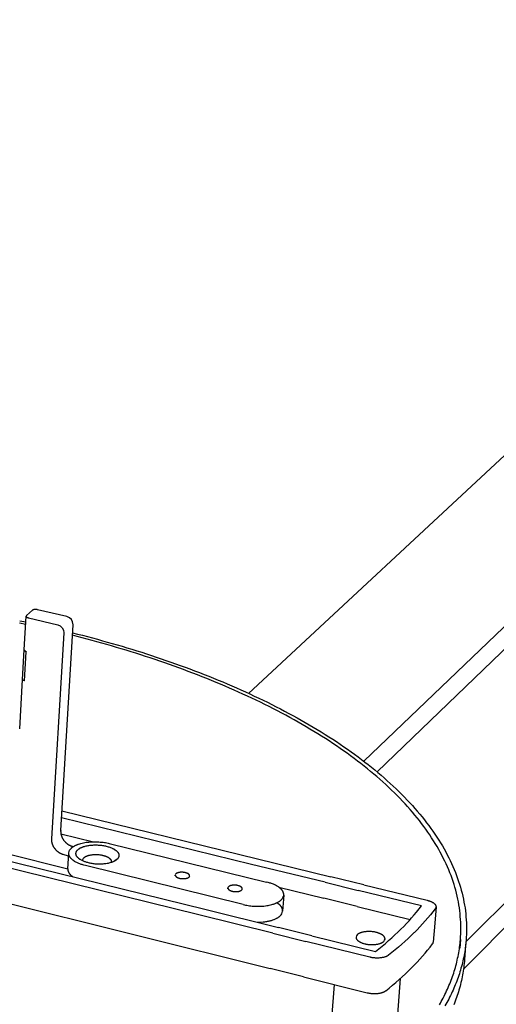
# Model space of a CAD drawing. Extents: x 15172 to 17684, y -4994 to -3423.
# Tile 13 of 15: x 17242 to 17300, y -3798 to -3677. Entities that reach past the tile are written whole.
import ezdxf

# ---------------------------------------------------------------- set-up
doc = ezdxf.new("R2010")
doc.units = 0
doc.layers.add('MAKE2D$VISIBLE$CURVAS', color=7, linetype='CONTINUOUS')

msp = doc.modelspace()

# ---------------------------------------------------------------- linework, layer by layer
at = {"layer": 'MAKE2D$VISIBLE$CURVAS'}
for p, q in [((17296.39, -3794.14), (17412.81, -3676.81)), ((17284.08, -3768.44), (17378.47, -3677.94)), ((17285.71, -3769.75), (17381.59, -3677.46)), ((17296.7, -3790.77), (17409.75, -3677.29)), ((17357.11, -3678.82), (17269.85, -3760.06)), ((17243.18, -3749.79), (17242.8, -3750.12)), ((17247.41, -3750.58), (17243.77, -3749.72)), ((17242.15, -3754.69), (17242.39, -3750.53)), ((17242.8, -3750.12), (17242.43, -3750.45)), ((17242.65, -3750.71), (17246.29, -3751.58)), ((17246.65, -3777.02), (17248.17, -3751.58)), ((17245.54, -3778.04), (17247.06, -3752.58)), ((17241.93, -3758.33), (17242.14, -3754.69)), ((17242.15, -3754.68), (17242.14, -3754.69)), ((17242.19, -3758.52), (17242.4, -3754.91)), ((17241.58, -3764.44), (17241.94, -3758.33)), ((17270.22, -3781.19), (17246.74, -3775.44)), ((17246.79, -3774.59), (17270.94, -3780.5)), ((17246.67, -3777.41), (17250.7, -3778.4)), ((17248.05, -3778.96), (17248.2, -3779)), ((17252.65, -3778.61), (17272.07, -3783.38)), ((17237.01, -3779.96), (17264.43, -3786.74)), ((17239.99, -3779.87), (17247.53, -3781.73)), ((17247.62, -3780.2), (17246.94, -3779.98)), ((17247.53, -3781.76), (17247.65, -3779.79)), ((17263.7, -3787.44), (17236.26, -3780.65)), ((17249, -3780.58), (17248.85, -3780.44)), ((17249.36, -3780.76), (17249.37, -3780.68)), ((17249.37, -3780.77), (17249.37, -3780.67)), ((17269.18, -3786.16), (17249.71, -3781.35)), ((17252.9, -3780.86), (17252.88, -3780.96)), ((17252.9, -3780.88), (17252.9, -3780.96)), ((17253.6, -3780.57), (17253.32, -3780.77)), ((17253.33, -3780.77), (17253.32, -3780.77)), ((17279.3, -3783.41), (17270.22, -3781.19)), ((17270.94, -3780.5), (17280.01, -3782.72)), ((17260.79, -3782.61), (17260.8, -3782.51)), ((17260.82, -3782.62), (17260.79, -3782.61)), ((17284.1, -3783.72), (17280.01, -3782.72)), ((17279.3, -3783.41), (17283.39, -3784.41)), ((17284.1, -3783.72), (17291.91, -3785.63)), ((17236.02, -3784.98), (17272.53, -3794.07)), ((17267.29, -3784.21), (17267.29, -3784.11)), ((17273.59, -3784.02), (17279.16, -3785.39)), ((17274.19, -3784.99), (17274.05, -3786.97)), ((17291.21, -3786.33), (17283.39, -3784.41)), ((17283.24, -3786.39), (17279.16, -3785.39)), ((17283.24, -3786.39), (17289.81, -3788.01)), ((17272.83, -3789.7), (17263.7, -3787.44)), ((17264.43, -3786.74), (17273.56, -3789)), ((17293, -3786.46), (17292.84, -3788.44)), ((17292.84, -3788.44), (17292.66, -3790.81)), ((17272.83, -3789.7), (17276.94, -3790.72)), ((17277.67, -3790.01), (17273.56, -3789)), ((17277.67, -3790.01), (17285.53, -3791.96)), ((17284.82, -3792.67), (17276.94, -3790.72)), ((17296.01, -3790.49), (17295.93, -3791.55)), ((17296.69, -3790.77), (17296.61, -3791.81)), ((17296.61, -3791.81), (17296.52, -3792.98)), ((17276.63, -3795.09), (17272.53, -3794.07)), ((17276.63, -3795.09), (17284.49, -3797.05)), ((17280.12, -3800.3), (17280.44, -3796.04)), ((17288.58, -3795.31), (17288.15, -3800.85))]:
    msp.add_line(p, q, dxfattribs=at)
for points in [[(17243.77, -3749.72), (17243.75, -3749.71), (17243.73, -3749.71), (17243.71, -3749.71), (17243.69, -3749.7), (17243.67, -3749.7), (17243.65, -3749.7), (17243.63, -3749.7), (17243.61, -3749.69), (17243.58, -3749.69), (17243.56, -3749.69), (17243.54, -3749.69), (17243.52, -3749.69), (17243.49, -3749.69), (17243.47, -3749.69), (17243.45, -3749.7), (17243.43, -3749.7), (17243.41, -3749.7), (17243.38, -3749.7), (17243.36, -3749.71), (17243.34, -3749.71), (17243.33, -3749.72), (17243.31, -3749.72), (17243.29, -3749.73), (17243.27, -3749.73), (17243.27, -3749.74), (17243.26, -3749.74), (17243.25, -3749.74), (17243.24, -3749.75), (17243.24, -3749.75), (17243.23, -3749.75), (17243.22, -3749.76), (17243.22, -3749.76), (17243.21, -3749.76), (17243.21, -3749.77), (17243.2, -3749.77), (17243.19, -3749.77), (17243.19, -3749.78), (17243.18, -3749.78), (17243.18, -3749.78), (17243.18, -3749.79)], [(17241.58, -3751.08), (17242.35, -3751.24)], [(17242.39, -3750.53), (17242.39, -3750.53), (17242.39, -3750.53), (17242.39, -3750.53), (17242.39, -3750.53), (17242.39, -3750.53), (17242.39, -3750.54), (17242.39, -3750.54), (17242.39, -3750.54), (17242.39, -3750.54), (17242.39, -3750.54), (17242.39, -3750.55), (17242.39, -3750.55), (17242.39, -3750.55), (17242.39, -3750.55), (17242.39, -3750.55), (17242.39, -3750.55), (17242.39, -3750.56), (17242.39, -3750.56), (17242.39, -3750.56), (17242.39, -3750.56), (17242.39, -3750.56), (17242.39, -3750.56), (17242.4, -3750.57), (17242.4, -3750.57), (17242.4, -3750.57), (17242.4, -3750.57), (17242.4, -3750.58), (17242.4, -3750.58), (17242.4, -3750.58), (17242.41, -3750.59), (17242.41, -3750.59), (17242.41, -3750.59), (17242.41, -3750.6), (17242.42, -3750.6), (17242.42, -3750.6), (17242.42, -3750.61), (17242.43, -3750.61), (17242.43, -3750.61), (17242.43, -3750.62), (17242.44, -3750.62), (17242.44, -3750.62), (17242.45, -3750.63), (17242.45, -3750.63), (17242.45, -3750.63), (17242.46, -3750.64), (17242.46, -3750.64), (17242.47, -3750.64), (17242.48, -3750.65), (17242.49, -3750.66), (17242.5, -3750.66), (17242.51, -3750.67), (17242.52, -3750.67), (17242.53, -3750.68), (17242.54, -3750.68), (17242.56, -3750.69), (17242.57, -3750.69), (17242.58, -3750.7), (17242.59, -3750.7), (17242.61, -3750.7), (17242.62, -3750.71), (17242.65, -3750.71)], [(17242.33, -3751.55), (17241.57, -3751.39)], [(17296.01, -3790.49), (17296.04, -3790.13), (17296.05, -3789.78), (17296.06, -3789.42), (17296.07, -3789.07), (17296.06, -3788.71), (17296.05, -3788.35), (17296.03, -3788), (17296, -3787.64), (17295.97, -3787.28), (17295.93, -3786.92), (17295.88, -3786.56), (17295.82, -3786.2), (17295.76, -3785.84), (17295.69, -3785.48), (17295.61, -3785.12), (17295.52, -3784.75), (17295.43, -3784.39), (17295.33, -3784.03), (17295.22, -3783.67), (17295.1, -3783.31), (17294.98, -3782.95), (17294.85, -3782.58), (17294.71, -3782.22), (17294.56, -3781.86), (17294.41, -3781.5), (17294.25, -3781.14), (17294.08, -3780.78), (17293.9, -3780.42), (17293.72, -3780.06), (17293.53, -3779.7), (17293.33, -3779.34), (17293.12, -3778.98), (17292.91, -3778.63), (17292.69, -3778.27), (17292.46, -3777.91), (17292.23, -3777.56), (17291.98, -3777.2), (17291.73, -3776.85), (17291.48, -3776.5), (17291.21, -3776.15), (17290.94, -3775.79), (17290.66, -3775.44), (17290.38, -3775.1), (17290.09, -3774.75), (17289.79, -3774.4), (17289.48, -3774.06), (17289.17, -3773.71), (17288.85, -3773.37), (17288.53, -3773.03), (17288.19, -3772.69), (17287.85, -3772.35), (17287.51, -3772.01), (17287.16, -3771.68), (17286.8, -3771.34), (17286.43, -3771.01), (17286.06, -3770.68), (17285.69, -3770.35), (17285.3, -3770.03), (17284.91, -3769.7), (17284.52, -3769.38), (17284.12, -3769.05), (17283.71, -3768.73), (17283.29, -3768.42), (17282.88, -3768.1), (17282.45, -3767.79), (17282.02, -3767.47), (17281.59, -3767.16), (17281.14, -3766.86), (17280.7, -3766.55), (17280.25, -3766.25), (17279.79, -3765.94), (17279.33, -3765.64), (17278.86, -3765.35), (17278.39, -3765.05), (17277.91, -3764.76), (17277.43, -3764.47), (17276.95, -3764.18), (17276.46, -3763.89), (17275.96, -3763.61), (17275.46, -3763.33), (17274.96, -3763.05), (17274.45, -3762.77), (17273.94, -3762.5), (17273.42, -3762.23), (17272.91, -3761.96), (17272.38, -3761.69), (17271.85, -3761.43), (17271.32, -3761.17), (17270.79, -3760.91), (17270.25, -3760.65), (17269.71, -3760.4), (17269.16, -3760.15), (17268.62, -3759.9), (17268.07, -3759.65), (17267.51, -3759.41), (17266.95, -3759.17), (17266.39, -3758.93), (17265.83, -3758.7), (17265.27, -3758.46), (17264.7, -3758.23), (17264.13, -3758.01), (17263.56, -3757.78), (17262.98, -3757.56), (17262.4, -3757.34), (17261.82, -3757.12), (17261.24, -3756.91), (17260.66, -3756.7), (17260.07, -3756.49), (17259.49, -3756.29), (17258.9, -3756.08), (17258.31, -3755.88), (17257.71, -3755.69), (17257.12, -3755.49), (17256.53, -3755.3), (17255.93, -3755.11), (17255.33, -3754.92), (17254.73, -3754.74), (17254.13, -3754.56), (17253.53, -3754.38), (17252.93, -3754.2), (17252.33, -3754.03), (17251.73, -3753.86), (17251.12, -3753.69), (17250.52, -3753.53), (17249.91, -3753.36), (17249.31, -3753.2), (17248.7, -3753.05), (17248.1, -3752.89)], [(17248.11, -3752.58), (17248.73, -3752.73), (17249.34, -3752.89), (17249.95, -3753.05), (17250.56, -3753.21), (17251.18, -3753.38), (17251.79, -3753.55), (17252.4, -3753.72), (17253.01, -3753.89), (17253.62, -3754.07), (17254.22, -3754.25), (17254.83, -3754.43), (17255.44, -3754.62), (17256.04, -3754.8), (17256.65, -3754.99), (17257.25, -3755.19), (17257.85, -3755.38), (17258.45, -3755.58), (17259.05, -3755.78), (17259.64, -3755.99), (17260.24, -3756.2), (17260.83, -3756.4), (17261.42, -3756.62), (17262.01, -3756.83), (17262.6, -3757.05), (17263.19, -3757.27), (17263.77, -3757.49), (17264.35, -3757.72), (17264.93, -3757.95), (17265.5, -3758.18), (17266.08, -3758.42), (17266.65, -3758.65), (17267.21, -3758.89), (17267.78, -3759.14), (17268.34, -3759.38), (17268.9, -3759.63), (17269.46, -3759.88), (17270.01, -3760.13), (17270.56, -3760.39), (17271.1, -3760.65), (17271.64, -3760.91), (17272.18, -3761.17), (17272.72, -3761.44), (17273.25, -3761.71), (17273.78, -3761.98), (17274.3, -3762.25), (17274.82, -3762.53), (17275.33, -3762.81), (17275.84, -3763.09), (17276.35, -3763.37), (17276.85, -3763.66), (17277.35, -3763.95), (17277.84, -3764.24), (17278.33, -3764.53), (17278.81, -3764.83), (17279.29, -3765.13), (17279.77, -3765.43), (17280.24, -3765.73), (17280.7, -3766.03), (17281.16, -3766.34), (17281.61, -3766.65), (17282.06, -3766.96), (17282.5, -3767.27), (17282.94, -3767.59), (17283.37, -3767.91), (17283.79, -3768.23), (17284.21, -3768.55), (17284.63, -3768.87), (17285.03, -3769.2), (17285.44, -3769.52), (17285.83, -3769.85), (17286.22, -3770.18), (17286.6, -3770.52), (17286.98, -3770.85), (17287.35, -3771.19), (17287.71, -3771.52), (17288.07, -3771.86), (17288.42, -3772.2), (17288.77, -3772.55), (17289.11, -3772.89), (17289.44, -3773.24), (17289.76, -3773.58), (17290.08, -3773.93), (17290.39, -3774.28), (17290.69, -3774.63), (17290.99, -3774.98), (17291.28, -3775.33), (17291.56, -3775.69), (17291.84, -3776.04), (17292.1, -3776.4), (17292.36, -3776.76), (17292.62, -3777.11), (17292.86, -3777.47), (17293.1, -3777.83), (17293.34, -3778.19), (17293.56, -3778.55), (17293.78, -3778.91), (17293.99, -3779.28), (17294.19, -3779.64), (17294.38, -3780), (17294.57, -3780.37), (17294.75, -3780.73), (17294.92, -3781.1), (17295.08, -3781.46), (17295.24, -3781.83), (17295.39, -3782.19), (17295.53, -3782.56), (17295.66, -3782.92), (17295.79, -3783.29), (17295.91, -3783.66), (17296.02, -3784.02), (17296.12, -3784.39), (17296.21, -3784.76), (17296.3, -3785.12), (17296.38, -3785.49), (17296.45, -3785.85), (17296.52, -3786.22), (17296.58, -3786.58), (17296.63, -3786.95), (17296.67, -3787.31), (17296.7, -3787.67), (17296.73, -3788.04), (17296.75, -3788.4), (17296.76, -3788.76), (17296.77, -3789.12), (17296.76, -3789.48), (17296.75, -3789.84), (17296.74, -3790.2), (17296.71, -3790.56)], [(17242.14, -3754.69), (17242.14, -3754.69), (17242.14, -3754.69), (17242.14, -3754.69), (17242.14, -3754.69), (17242.14, -3754.69), (17242.14, -3754.7), (17242.14, -3754.7), (17242.14, -3754.7), (17242.15, -3754.7), (17242.15, -3754.7), (17242.15, -3754.71), (17242.15, -3754.71), (17242.15, -3754.71), (17242.15, -3754.71), (17242.15, -3754.71), (17242.15, -3754.71), (17242.15, -3754.72), (17242.15, -3754.72), (17242.15, -3754.72), (17242.15, -3754.72), (17242.15, -3754.72), (17242.15, -3754.73), (17242.15, -3754.73), (17242.16, -3754.73), (17242.16, -3754.73), (17242.16, -3754.74), (17242.16, -3754.74), (17242.16, -3754.74), (17242.17, -3754.75), (17242.17, -3754.75), (17242.17, -3754.75), (17242.18, -3754.76), (17242.18, -3754.76), (17242.18, -3754.77), (17242.19, -3754.77), (17242.19, -3754.78), (17242.2, -3754.78), (17242.2, -3754.79), (17242.21, -3754.79), (17242.22, -3754.8), (17242.23, -3754.81), (17242.25, -3754.82), (17242.26, -3754.83), (17242.28, -3754.84), (17242.3, -3754.85), (17242.31, -3754.86), (17242.33, -3754.87), (17242.35, -3754.88), (17242.37, -3754.89), (17242.38, -3754.9), (17242.4, -3754.91)], [(17242.19, -3758.52), (17242.17, -3758.51), (17242.16, -3758.51), (17242.14, -3758.5), (17242.13, -3758.5), (17242.12, -3758.49), (17242.11, -3758.49), (17242.09, -3758.48), (17242.08, -3758.48), (17242.07, -3758.47), (17242.06, -3758.47), (17242.05, -3758.46), (17242.04, -3758.46), (17242.03, -3758.45), (17242.02, -3758.44), (17242.01, -3758.44), (17242.01, -3758.44), (17242, -3758.44), (17242, -3758.43), (17242, -3758.43), (17241.99, -3758.43), (17241.99, -3758.42), (17241.98, -3758.42), (17241.98, -3758.42), (17241.98, -3758.41), (17241.97, -3758.41), (17241.97, -3758.4), (17241.97, -3758.4), (17241.96, -3758.4), (17241.96, -3758.39), (17241.96, -3758.39), (17241.96, -3758.39), (17241.95, -3758.38), (17241.95, -3758.38), (17241.95, -3758.38), (17241.95, -3758.37), (17241.95, -3758.37), (17241.95, -3758.37), (17241.94, -3758.37), (17241.94, -3758.37), (17241.94, -3758.36), (17241.94, -3758.36), (17241.94, -3758.36), (17241.94, -3758.36), (17241.94, -3758.36), (17241.94, -3758.35), (17241.94, -3758.35), (17241.94, -3758.35), (17241.94, -3758.35), (17241.94, -3758.35), (17241.94, -3758.35), (17241.94, -3758.34), (17241.94, -3758.34), (17241.94, -3758.34), (17241.94, -3758.34), (17241.94, -3758.34), (17241.94, -3758.33), (17241.94, -3758.33), (17241.94, -3758.33), (17241.94, -3758.33), (17241.94, -3758.33), (17241.94, -3758.33)], [(17246.65, -3777.02), (17246.65, -3777.05), (17246.64, -3777.08), (17246.64, -3777.12), (17246.65, -3777.15), (17246.65, -3777.19), (17246.65, -3777.23), (17246.65, -3777.26), (17246.66, -3777.3), (17246.66, -3777.34), (17246.67, -3777.37), (17246.67, -3777.41), (17246.68, -3777.45), (17246.69, -3777.49), (17246.7, -3777.52), (17246.71, -3777.56), (17246.72, -3777.6), (17246.73, -3777.64), (17246.74, -3777.68), (17246.76, -3777.71), (17246.77, -3777.75), (17246.79, -3777.79), (17246.8, -3777.83), (17246.82, -3777.87), (17246.84, -3777.9), (17246.86, -3777.94), (17246.88, -3777.98), (17246.9, -3778.02), (17246.92, -3778.05), (17246.94, -3778.09), (17246.96, -3778.13), (17246.99, -3778.16), (17247.01, -3778.2), (17247.04, -3778.23), (17247.07, -3778.27), (17247.09, -3778.3), (17247.12, -3778.33), (17247.15, -3778.37), (17247.18, -3778.4), (17247.21, -3778.43), (17247.24, -3778.46), (17247.27, -3778.49), (17247.3, -3778.52), (17247.33, -3778.55), (17247.36, -3778.57), (17247.4, -3778.6), (17247.43, -3778.63), (17247.46, -3778.65), (17247.5, -3778.68), (17247.53, -3778.7), (17247.56, -3778.72), (17247.6, -3778.75), (17247.63, -3778.77), (17247.67, -3778.79), (17247.7, -3778.81), (17247.74, -3778.83), (17247.77, -3778.84), (17247.8, -3778.86), (17247.84, -3778.88), (17247.87, -3778.89), (17247.91, -3778.91), (17247.94, -3778.92), (17247.98, -3778.93), (17248.01, -3778.94), (17248.05, -3778.96)], [(17246.94, -3779.98), (17246.91, -3779.97), (17246.87, -3779.96), (17246.84, -3779.95), (17246.8, -3779.93), (17246.77, -3779.92), (17246.73, -3779.9), (17246.7, -3779.89), (17246.66, -3779.87), (17246.63, -3779.85), (17246.59, -3779.83), (17246.56, -3779.81), (17246.53, -3779.79), (17246.49, -3779.77), (17246.46, -3779.75), (17246.42, -3779.73), (17246.39, -3779.7), (17246.36, -3779.68), (17246.32, -3779.65), (17246.29, -3779.63), (17246.26, -3779.6), (17246.22, -3779.57), (17246.19, -3779.55), (17246.16, -3779.52), (17246.13, -3779.49), (17246.1, -3779.46), (17246.07, -3779.42), (17246.04, -3779.39), (17246.01, -3779.36), (17245.99, -3779.33), (17245.96, -3779.29), (17245.93, -3779.26), (17245.91, -3779.22), (17245.88, -3779.19), (17245.86, -3779.15), (17245.83, -3779.12), (17245.81, -3779.08), (17245.79, -3779.04), (17245.77, -3779.01), (17245.75, -3778.97), (17245.73, -3778.93), (17245.71, -3778.89), (17245.7, -3778.85), (17245.68, -3778.82), (17245.66, -3778.78), (17245.65, -3778.74), (17245.63, -3778.7), (17245.62, -3778.66), (17245.61, -3778.63), (17245.6, -3778.59), (17245.59, -3778.55), (17245.58, -3778.51), (17245.57, -3778.47), (17245.56, -3778.44), (17245.56, -3778.4), (17245.55, -3778.36), (17245.55, -3778.32), (17245.54, -3778.29), (17245.54, -3778.25), (17245.54, -3778.22), (17245.54, -3778.18), (17245.54, -3778.14), (17245.54, -3778.11), (17245.54, -3778.08), (17245.54, -3778.04)], [(17247.97, -3779.19), (17248, -3779.16), (17248.04, -3779.12), (17248.07, -3779.1), (17248.11, -3779.07), (17248.15, -3779.04), (17248.2, -3779.01), (17248.24, -3778.98), (17248.29, -3778.95), (17248.34, -3778.92), (17248.39, -3778.89), (17248.44, -3778.87), (17248.5, -3778.84), (17248.55, -3778.81), (17248.61, -3778.79), (17248.67, -3778.76), (17248.73, -3778.74), (17248.8, -3778.71), (17248.86, -3778.69), (17249, -3778.64), (17249.15, -3778.6), (17249.3, -3778.56), (17249.45, -3778.53), (17249.61, -3778.5), (17249.78, -3778.47), (17249.95, -3778.45), (17250.12, -3778.43), (17250.3, -3778.41), (17250.47, -3778.4), (17250.65, -3778.4), (17250.83, -3778.4), (17251.01, -3778.4), (17251.19, -3778.4), (17251.36, -3778.41), (17251.54, -3778.43), (17251.71, -3778.44), (17251.88, -3778.46), (17252.04, -3778.49), (17252.2, -3778.51), (17252.36, -3778.54), (17252.51, -3778.57), (17252.65, -3778.61)], [(17248.77, -3779.38), (17248.8, -3779.36), (17248.83, -3779.33), (17248.86, -3779.31), (17248.89, -3779.29), (17248.92, -3779.26), (17248.95, -3779.24), (17248.99, -3779.22), (17249.03, -3779.2), (17249.07, -3779.17), (17249.11, -3779.15), (17249.15, -3779.13), (17249.19, -3779.11), (17249.24, -3779.09), (17249.28, -3779.07), (17249.33, -3779.05), (17249.38, -3779.03), (17249.42, -3779.02), (17249.47, -3779), (17249.58, -3778.97), (17249.68, -3778.94), (17249.79, -3778.91), (17249.91, -3778.89), (17250.02, -3778.86), (17250.14, -3778.85), (17250.26, -3778.83), (17250.38, -3778.82), (17250.5, -3778.81), (17250.63, -3778.8), (17250.75, -3778.79), (17250.88, -3778.79), (17251.01, -3778.79), (17251.15, -3778.79), (17251.28, -3778.8), (17251.41, -3778.81), (17251.54, -3778.82), (17251.67, -3778.84), (17251.8, -3778.85), (17251.92, -3778.87), (17252.05, -3778.9), (17252.17, -3778.92), (17252.28, -3778.95)], [(17252.28, -3778.95), (17252.39, -3778.98), (17252.5, -3779.01), (17252.6, -3779.04), (17252.71, -3779.07), (17252.81, -3779.11), (17252.91, -3779.15), (17253, -3779.19), (17253.05, -3779.22), (17253.1, -3779.24), (17253.14, -3779.26), (17253.19, -3779.29), (17253.23, -3779.31), (17253.27, -3779.34), (17253.31, -3779.36), (17253.35, -3779.39), (17253.39, -3779.41), (17253.43, -3779.44), (17253.46, -3779.47), (17253.5, -3779.5), (17253.53, -3779.52), (17253.56, -3779.55), (17253.59, -3779.58), (17253.62, -3779.61), (17253.65, -3779.64), (17253.66, -3779.65), (17253.67, -3779.67), (17253.68, -3779.68), (17253.69, -3779.7), (17253.7, -3779.71), (17253.72, -3779.73), (17253.73, -3779.74), (17253.74, -3779.76), (17253.74, -3779.77), (17253.75, -3779.79), (17253.76, -3779.8), (17253.77, -3779.82), (17253.78, -3779.84), (17253.78, -3779.85), (17253.79, -3779.87), (17253.8, -3779.88), (17253.8, -3779.9), (17253.81, -3779.91), (17253.81, -3779.93), (17253.82, -3779.94), (17253.82, -3779.96), (17253.83, -3779.97), (17253.83, -3779.99), (17253.83, -3780), (17253.83, -3780.02), (17253.84, -3780.03), (17253.84, -3780.05), (17253.84, -3780.06), (17253.84, -3780.08), (17253.84, -3780.09), (17253.84, -3780.11), (17253.84, -3780.12), (17253.84, -3780.14), (17253.84, -3780.15), (17253.83, -3780.17), (17253.83, -3780.18), (17253.83, -3780.19), (17253.83, -3780.21), (17253.82, -3780.22), (17253.82, -3780.24), (17253.82, -3780.25), (17253.81, -3780.27), (17253.81, -3780.28), (17253.8, -3780.29), (17253.79, -3780.31), (17253.79, -3780.32), (17253.78, -3780.33), (17253.78, -3780.35), (17253.77, -3780.36), (17253.76, -3780.37), (17253.75, -3780.39), (17253.75, -3780.4), (17253.74, -3780.41), (17253.73, -3780.43), (17253.72, -3780.44), (17253.71, -3780.45), (17253.7, -3780.46), (17253.69, -3780.48), (17253.68, -3780.49), (17253.67, -3780.5), (17253.65, -3780.53), (17253.63, -3780.55), (17253.6, -3780.57)], [(17249.71, -3781.35), (17249.5, -3781.3), (17249.4, -3781.27), (17249.3, -3781.23), (17249.19, -3781.2), (17249.09, -3781.17), (17249, -3781.13), (17248.9, -3781.09), (17248.8, -3781.05), (17248.71, -3781), (17248.62, -3780.96), (17248.53, -3780.91), (17248.45, -3780.86), (17248.37, -3780.82), (17248.29, -3780.76), (17248.25, -3780.74), (17248.21, -3780.71), (17248.18, -3780.69), (17248.14, -3780.66), (17248.11, -3780.63), (17248.08, -3780.6), (17248.05, -3780.58), (17248.02, -3780.55), (17247.99, -3780.52), (17247.96, -3780.49), (17247.93, -3780.46), (17247.9, -3780.44), (17247.88, -3780.41), (17247.86, -3780.38), (17247.83, -3780.35), (17247.81, -3780.32), (17247.79, -3780.29), (17247.77, -3780.26), (17247.76, -3780.23), (17247.74, -3780.2), (17247.73, -3780.17), (17247.72, -3780.16), (17247.71, -3780.14), (17247.71, -3780.13), (17247.7, -3780.11), (17247.69, -3780.1), (17247.69, -3780.08), (17247.68, -3780.07), (17247.68, -3780.05), (17247.67, -3780.04), (17247.67, -3780.02), (17247.67, -3780.01), (17247.66, -3779.99), (17247.66, -3779.98), (17247.66, -3779.96), (17247.65, -3779.95), (17247.65, -3779.93), (17247.65, -3779.92), (17247.65, -3779.9), (17247.65, -3779.89), (17247.65, -3779.87), (17247.64, -3779.86), (17247.64, -3779.85), (17247.64, -3779.83), (17247.64, -3779.82), (17247.64, -3779.8), (17247.65, -3779.79)], [(17248.85, -3780.44), (17248.83, -3780.42), (17248.8, -3780.4), (17248.78, -3780.38), (17248.76, -3780.36), (17248.75, -3780.34), (17248.73, -3780.32), (17248.71, -3780.31), (17248.69, -3780.29), (17248.68, -3780.27), (17248.67, -3780.26), (17248.66, -3780.24), (17248.65, -3780.23), (17248.64, -3780.22), (17248.63, -3780.2), (17248.63, -3780.19), (17248.62, -3780.17), (17248.61, -3780.16), (17248.6, -3780.14), (17248.59, -3780.13), (17248.59, -3780.12), (17248.58, -3780.1), (17248.57, -3780.09), (17248.57, -3780.07), (17248.56, -3780.06), (17248.56, -3780.04), (17248.55, -3780.03), (17248.55, -3780.01), (17248.54, -3780), (17248.54, -3779.98), (17248.54, -3779.97), (17248.54, -3779.95), (17248.53, -3779.94), (17248.53, -3779.92), (17248.53, -3779.91), (17248.53, -3779.9), (17248.53, -3779.88), (17248.53, -3779.87), (17248.53, -3779.85), (17248.53, -3779.84), (17248.53, -3779.82), (17248.53, -3779.81), (17248.53, -3779.79), (17248.54, -3779.78), (17248.54, -3779.76), (17248.54, -3779.75), (17248.54, -3779.73), (17248.55, -3779.72), (17248.55, -3779.71), (17248.56, -3779.69), (17248.56, -3779.68), (17248.57, -3779.66), (17248.57, -3779.65), (17248.58, -3779.63), (17248.59, -3779.62), (17248.59, -3779.61), (17248.6, -3779.59), (17248.61, -3779.58), (17248.62, -3779.57), (17248.63, -3779.55), (17248.63, -3779.54), (17248.64, -3779.52), (17248.65, -3779.51), (17248.66, -3779.5), (17248.67, -3779.48), (17248.68, -3779.47), (17248.7, -3779.46), (17248.71, -3779.45), (17248.72, -3779.43), (17248.73, -3779.42), (17248.74, -3779.41), (17248.77, -3779.38)], [(17249.53, -3780.37), (17249.54, -3780.35), (17249.56, -3780.34), (17249.58, -3780.32), (17249.6, -3780.3), (17249.63, -3780.29), (17249.65, -3780.27), (17249.67, -3780.26), (17249.7, -3780.24), (17249.72, -3780.23), (17249.75, -3780.21), (17249.78, -3780.2), (17249.81, -3780.19), (17249.84, -3780.17), (17249.87, -3780.16), (17249.9, -3780.15), (17249.93, -3780.14), (17249.96, -3780.12), (17250, -3780.11), (17250.06, -3780.09), (17250.13, -3780.07), (17250.21, -3780.05), (17250.28, -3780.04), (17250.36, -3780.02), (17250.44, -3780.01), (17250.52, -3780), (17250.6, -3779.99), (17250.68, -3779.98), (17250.76, -3779.98), (17250.85, -3779.97), (17250.93, -3779.97), (17251.02, -3779.97), (17251.11, -3779.98), (17251.2, -3779.98), (17251.29, -3779.99), (17251.37, -3779.99), (17251.46, -3780), (17251.54, -3780.02), (17251.63, -3780.03), (17251.71, -3780.04), (17251.79, -3780.06), (17251.87, -3780.08)], [(17251.87, -3780.08), (17251.97, -3780.11), (17252.03, -3780.12), (17252.08, -3780.14), (17252.13, -3780.15), (17252.18, -3780.17), (17252.23, -3780.19), (17252.28, -3780.21), (17252.32, -3780.23), (17252.37, -3780.25), (17252.42, -3780.28), (17252.46, -3780.3), (17252.5, -3780.32), (17252.54, -3780.35), (17252.58, -3780.37), (17252.6, -3780.39), (17252.62, -3780.4), (17252.64, -3780.41), (17252.65, -3780.43), (17252.67, -3780.44), (17252.69, -3780.45), (17252.7, -3780.47), (17252.72, -3780.48), (17252.73, -3780.5), (17252.75, -3780.51), (17252.76, -3780.52), (17252.77, -3780.54), (17252.79, -3780.55), (17252.8, -3780.57), (17252.81, -3780.58), (17252.82, -3780.6), (17252.83, -3780.61), (17252.84, -3780.63), (17252.85, -3780.64), (17252.86, -3780.66), (17252.86, -3780.67), (17252.87, -3780.68), (17252.87, -3780.69), (17252.87, -3780.69), (17252.88, -3780.7), (17252.88, -3780.71), (17252.88, -3780.72), (17252.89, -3780.72), (17252.89, -3780.73), (17252.89, -3780.74), (17252.89, -3780.75), (17252.89, -3780.75), (17252.9, -3780.76), (17252.9, -3780.77), (17252.9, -3780.78), (17252.9, -3780.78), (17252.9, -3780.79), (17252.9, -3780.8), (17252.9, -3780.81), (17252.9, -3780.81), (17252.9, -3780.82), (17252.9, -3780.83), (17252.9, -3780.83), (17252.9, -3780.84), (17252.9, -3780.85), (17252.9, -3780.86), (17252.9, -3780.86)], [(17250.08, -3781.01), (17249.98, -3780.98), (17249.89, -3780.96), (17249.8, -3780.93), (17249.71, -3780.9), (17249.62, -3780.87), (17249.54, -3780.84), (17249.45, -3780.8), (17249.37, -3780.77), (17249.3, -3780.73), (17249.22, -3780.69), (17249.15, -3780.65), (17249.08, -3780.61), (17249.05, -3780.59), (17249.02, -3780.57), (17248.99, -3780.55), (17248.96, -3780.53), (17248.93, -3780.51), (17248.9, -3780.49), (17248.87, -3780.46), (17248.85, -3780.44)], [(17253.6, -3780.57), (17253.58, -3780.6), (17253.55, -3780.62), (17253.52, -3780.64), (17253.49, -3780.66), (17253.46, -3780.68), (17253.43, -3780.71), (17253.4, -3780.73), (17253.36, -3780.75), (17253.32, -3780.77), (17253.29, -3780.79), (17253.25, -3780.81), (17253.2, -3780.83), (17253.16, -3780.85), (17253.12, -3780.87), (17253.07, -3780.89), (17253.03, -3780.91), (17252.98, -3780.93), (17252.93, -3780.95), (17252.83, -3780.98), (17252.72, -3781.01), (17252.6, -3781.04), (17252.49, -3781.07), (17252.37, -3781.09), (17252.24, -3781.11), (17252.11, -3781.13), (17251.98, -3781.14), (17251.85, -3781.15), (17251.72, -3781.16), (17251.58, -3781.17), (17251.45, -3781.17), (17251.31, -3781.17), (17251.18, -3781.16), (17251.05, -3781.16), (17250.92, -3781.15), (17250.79, -3781.13), (17250.66, -3781.12), (17250.54, -3781.1), (17250.42, -3781.08), (17250.3, -3781.06), (17250.19, -3781.03), (17250.08, -3781.01)], [(17247.53, -3781.76), (17247.53, -3781.77), (17247.53, -3781.79), (17247.53, -3781.8), (17247.53, -3781.81), (17247.53, -3781.83), (17247.53, -3781.84), (17247.53, -3781.86), (17247.53, -3781.87), (17247.53, -3781.89), (17247.53, -3781.9), (17247.54, -3781.92), (17247.54, -3781.93), (17247.54, -3781.95), (17247.54, -3781.96), (17247.55, -3781.98), (17247.55, -3781.99), (17247.56, -3782.01), (17247.56, -3782.02), (17247.57, -3782.04), (17247.57, -3782.05), (17247.58, -3782.07), (17247.58, -3782.08), (17247.59, -3782.1), (17247.59, -3782.11), (17247.6, -3782.13), (17247.61, -3782.14), (17247.62, -3782.17), (17247.64, -3782.2), (17247.66, -3782.24), (17247.68, -3782.27), (17247.7, -3782.3), (17247.72, -3782.33), (17247.75, -3782.36), (17247.77, -3782.39), (17247.8, -3782.42), (17247.82, -3782.45), (17247.85, -3782.48), (17247.88, -3782.51), (17247.91, -3782.54), (17247.95, -3782.56), (17247.98, -3782.59), (17248.02, -3782.62), (17248.05, -3782.65), (17248.09, -3782.68), (17248.13, -3782.71)], [(17260.8, -3782.51), (17260.8, -3782.51), (17260.8, -3782.52), (17260.8, -3782.52), (17260.8, -3782.53), (17260.8, -3782.53), (17260.8, -3782.53), (17260.8, -3782.54), (17260.8, -3782.54), (17260.8, -3782.54), (17260.8, -3782.55), (17260.8, -3782.55), (17260.8, -3782.55), (17260.8, -3782.56), (17260.8, -3782.56), (17260.8, -3782.57), (17260.8, -3782.57), (17260.8, -3782.57), (17260.81, -3782.58), (17260.81, -3782.58), (17260.81, -3782.58), (17260.81, -3782.59), (17260.81, -3782.59), (17260.81, -3782.6), (17260.81, -3782.6), (17260.82, -3782.6), (17260.82, -3782.61), (17260.82, -3782.62), (17260.82, -3782.62), (17260.83, -3782.63), (17260.83, -3782.64), (17260.84, -3782.65), (17260.84, -3782.65), (17260.85, -3782.66), (17260.86, -3782.67), (17260.86, -3782.67), (17260.87, -3782.68), (17260.88, -3782.69), (17260.88, -3782.7), (17260.89, -3782.7), (17260.9, -3782.71), (17260.91, -3782.72), (17260.91, -3782.72), (17260.92, -3782.73), (17260.93, -3782.74), (17260.94, -3782.75), (17260.95, -3782.75), (17260.96, -3782.76), (17260.98, -3782.77), (17261, -3782.78), (17261.02, -3782.8), (17261.04, -3782.81), (17261.07, -3782.82), (17261.09, -3782.83), (17261.11, -3782.84), (17261.14, -3782.85), (17261.16, -3782.86), (17261.19, -3782.87), (17261.22, -3782.88), (17261.24, -3782.89), (17261.27, -3782.89), (17261.32, -3782.91), (17261.36, -3782.92), (17261.4, -3782.92), (17261.43, -3782.93), (17261.47, -3782.94), (17261.52, -3782.94), (17261.56, -3782.95), (17261.6, -3782.95), (17261.64, -3782.96), (17261.69, -3782.96), (17261.73, -3782.96), (17261.78, -3782.96), (17261.82, -3782.96), (17261.87, -3782.96), (17261.91, -3782.96), (17261.96, -3782.95), (17262, -3782.95), (17262.04, -3782.94), (17262.09, -3782.94), (17262.13, -3782.93), (17262.16, -3782.92), (17262.2, -3782.91), (17262.24, -3782.9), (17262.27, -3782.89), (17262.29, -3782.88), (17262.3, -3782.88), (17262.32, -3782.87), (17262.34, -3782.86), (17262.35, -3782.86), (17262.36, -3782.85), (17262.38, -3782.84), (17262.39, -3782.84), (17262.4, -3782.83), (17262.42, -3782.82), (17262.43, -3782.81), (17262.44, -3782.81), (17262.45, -3782.8), (17262.46, -3782.79), (17262.47, -3782.78), (17262.48, -3782.78), (17262.49, -3782.77), (17262.5, -3782.76)], [(17262.57, -3782.61), (17262.57, -3782.61), (17262.57, -3782.61), (17262.57, -3782.6), (17262.57, -3782.6), (17262.57, -3782.6), (17262.57, -3782.59), (17262.57, -3782.59), (17262.57, -3782.59), (17262.57, -3782.58), (17262.57, -3782.58), (17262.57, -3782.57), (17262.57, -3782.57), (17262.57, -3782.57), (17262.57, -3782.56), (17262.57, -3782.56), (17262.57, -3782.56), (17262.57, -3782.55), (17262.57, -3782.55), (17262.56, -3782.54), (17262.56, -3782.54), (17262.56, -3782.54), (17262.56, -3782.53), (17262.56, -3782.53), (17262.56, -3782.52), (17262.55, -3782.52), (17262.55, -3782.52), (17262.55, -3782.51), (17262.55, -3782.5), (17262.54, -3782.49), (17262.54, -3782.49), (17262.53, -3782.48), (17262.53, -3782.47), (17262.52, -3782.46), (17262.51, -3782.46), (17262.51, -3782.45), (17262.5, -3782.44), (17262.49, -3782.44), (17262.49, -3782.43), (17262.48, -3782.42), (17262.47, -3782.41), (17262.46, -3782.41), (17262.46, -3782.4), (17262.45, -3782.39), (17262.44, -3782.39), (17262.43, -3782.38), (17262.42, -3782.37), (17262.41, -3782.37), (17262.39, -3782.35), (17262.37, -3782.34), (17262.35, -3782.33), (17262.33, -3782.32), (17262.3, -3782.31), (17262.28, -3782.29), (17262.26, -3782.28), (17262.23, -3782.27), (17262.21, -3782.26), (17262.18, -3782.26), (17262.15, -3782.25), (17262.13, -3782.24), (17262.1, -3782.23), (17262.05, -3782.22), (17262.01, -3782.21), (17261.97, -3782.2), (17261.94, -3782.19), (17261.9, -3782.19), (17261.85, -3782.18), (17261.81, -3782.18), (17261.77, -3782.17), (17261.73, -3782.17), (17261.68, -3782.17), (17261.64, -3782.16), (17261.59, -3782.16), (17261.55, -3782.16), (17261.5, -3782.17), (17261.46, -3782.17), (17261.41, -3782.17), (17261.37, -3782.18), (17261.33, -3782.18), (17261.29, -3782.19), (17261.24, -3782.2), (17261.21, -3782.21), (17261.17, -3782.22), (17261.13, -3782.23), (17261.1, -3782.24), (17261.08, -3782.24), (17261.07, -3782.25), (17261.05, -3782.26), (17261.03, -3782.26), (17261.02, -3782.27), (17261.01, -3782.28), (17260.99, -3782.28), (17260.98, -3782.29), (17260.97, -3782.3), (17260.95, -3782.3), (17260.94, -3782.31), (17260.93, -3782.32), (17260.92, -3782.33), (17260.91, -3782.33), (17260.9, -3782.34), (17260.89, -3782.35), (17260.88, -3782.36), (17260.87, -3782.36)], [(17269.07, -3784.22), (17269.07, -3784.21), (17269.07, -3784.21), (17269.07, -3784.21), (17269.07, -3784.2), (17269.07, -3784.2), (17269.07, -3784.19), (17269.07, -3784.19), (17269.07, -3784.19), (17269.07, -3784.18), (17269.07, -3784.18), (17269.07, -3784.18), (17269.07, -3784.17), (17269.07, -3784.17), (17269.07, -3784.16), (17269.07, -3784.16), (17269.07, -3784.16), (17269.07, -3784.15), (17269.07, -3784.15), (17269.06, -3784.15), (17269.06, -3784.14), (17269.06, -3784.14), (17269.06, -3784.13), (17269.06, -3784.13), (17269.06, -3784.13), (17269.06, -3784.12), (17269.05, -3784.12), (17269.05, -3784.11), (17269.05, -3784.1), (17269.04, -3784.1), (17269.04, -3784.09), (17269.03, -3784.08), (17269.03, -3784.07), (17269.02, -3784.07), (17269.01, -3784.06), (17269.01, -3784.05), (17269, -3784.04), (17268.99, -3784.04), (17268.99, -3784.03), (17268.98, -3784.02), (17268.97, -3784.01), (17268.96, -3784.01), (17268.96, -3784), (17268.95, -3783.99), (17268.94, -3783.99), (17268.93, -3783.98), (17268.92, -3783.97), (17268.91, -3783.97), (17268.89, -3783.95), (17268.87, -3783.94), (17268.85, -3783.93), (17268.82, -3783.92), (17268.8, -3783.9), (17268.78, -3783.89), (17268.75, -3783.88), (17268.73, -3783.87), (17268.7, -3783.86), (17268.68, -3783.85), (17268.65, -3783.85), (17268.62, -3783.84), (17268.6, -3783.83), (17268.54, -3783.81), (17268.51, -3783.81), (17268.47, -3783.8), (17268.43, -3783.79), (17268.39, -3783.78), (17268.35, -3783.78), (17268.31, -3783.77), (17268.26, -3783.77), (17268.22, -3783.77), (17268.18, -3783.76), (17268.13, -3783.76), (17268.09, -3783.76), (17268.04, -3783.76), (17268, -3783.76), (17267.95, -3783.77), (17267.91, -3783.77), (17267.86, -3783.77), (17267.82, -3783.78), (17267.78, -3783.79), (17267.74, -3783.8), (17267.7, -3783.8), (17267.66, -3783.81), (17267.63, -3783.82), (17267.59, -3783.84), (17267.58, -3783.84), (17267.56, -3783.85), (17267.54, -3783.85), (17267.53, -3783.86), (17267.51, -3783.87), (17267.5, -3783.87), (17267.49, -3783.88), (17267.47, -3783.89), (17267.46, -3783.89), (17267.45, -3783.9), (17267.44, -3783.91), (17267.43, -3783.92), (17267.42, -3783.92), (17267.41, -3783.93), (17267.4, -3783.94), (17267.39, -3783.95), (17267.38, -3783.95), (17267.37, -3783.96)], [(17274.19, -3784.99), (17274.19, -3784.97), (17274.19, -3784.96), (17274.19, -3784.94), (17274.19, -3784.93), (17274.19, -3784.91), (17274.19, -3784.9), (17274.19, -3784.88), (17274.19, -3784.87), (17274.19, -3784.85), (17274.19, -3784.84), (17274.19, -3784.82), (17274.18, -3784.81), (17274.18, -3784.79), (17274.18, -3784.78), (17274.17, -3784.76), (17274.17, -3784.75), (17274.17, -3784.73), (17274.16, -3784.72), (17274.16, -3784.7), (17274.15, -3784.69), (17274.15, -3784.67), (17274.14, -3784.66), (17274.13, -3784.64), (17274.13, -3784.63), (17274.12, -3784.61), (17274.11, -3784.59), (17274.1, -3784.56), (17274.08, -3784.53), (17274.06, -3784.5), (17274.04, -3784.47), (17274.02, -3784.44), (17274, -3784.41), (17273.98, -3784.38), (17273.95, -3784.35), (17273.93, -3784.32), (17273.9, -3784.29), (17273.88, -3784.26), (17273.85, -3784.23), (17273.82, -3784.2), (17273.78, -3784.18), (17273.75, -3784.15), (17273.72, -3784.12), (17273.68, -3784.09), (17273.65, -3784.06), (17273.61, -3784.04), (17273.57, -3784.01), (17273.53, -3783.98), (17273.45, -3783.93), (17273.37, -3783.88), (17273.28, -3783.83), (17273.19, -3783.78), (17273.1, -3783.73), (17273, -3783.69), (17272.91, -3783.65), (17272.8, -3783.61), (17272.7, -3783.57), (17272.6, -3783.53), (17272.49, -3783.5), (17272.39, -3783.46), (17272.28, -3783.43), (17272.07, -3783.38)], [(17267.29, -3784.11), (17267.29, -3784.11), (17267.29, -3784.12), (17267.29, -3784.12), (17267.29, -3784.12), (17267.29, -3784.13), (17267.29, -3784.13), (17267.29, -3784.13), (17267.29, -3784.14), (17267.29, -3784.14), (17267.29, -3784.15), (17267.29, -3784.15), (17267.3, -3784.15), (17267.3, -3784.16), (17267.3, -3784.16), (17267.3, -3784.16), (17267.3, -3784.17), (17267.3, -3784.17), (17267.3, -3784.18), (17267.3, -3784.18), (17267.3, -3784.18), (17267.3, -3784.19), (17267.31, -3784.19), (17267.31, -3784.19), (17267.31, -3784.2), (17267.31, -3784.2), (17267.31, -3784.21), (17267.32, -3784.21), (17267.32, -3784.22), (17267.33, -3784.23), (17267.33, -3784.24), (17267.34, -3784.24), (17267.34, -3784.25), (17267.35, -3784.26), (17267.35, -3784.27), (17267.36, -3784.27), (17267.37, -3784.28), (17267.37, -3784.29), (17267.38, -3784.3), (17267.39, -3784.3), (17267.39, -3784.31), (17267.4, -3784.32), (17267.41, -3784.32), (17267.42, -3784.33), (17267.43, -3784.34), (17267.44, -3784.34), (17267.45, -3784.35), (17267.46, -3784.36), (17267.48, -3784.37), (17267.5, -3784.38), (17267.52, -3784.4), (17267.54, -3784.41), (17267.57, -3784.42), (17267.59, -3784.43), (17267.61, -3784.44), (17267.64, -3784.45), (17267.66, -3784.46), (17267.69, -3784.47), (17267.72, -3784.48), (17267.74, -3784.49), (17267.77, -3784.49), (17267.82, -3784.51), (17267.86, -3784.52), (17267.9, -3784.53), (17267.94, -3784.53), (17267.98, -3784.54), (17268.02, -3784.55), (17268.06, -3784.55), (17268.1, -3784.56), (17268.15, -3784.56), (17268.19, -3784.56), (17268.24, -3784.56), (17268.28, -3784.56), (17268.33, -3784.56), (17268.37, -3784.56), (17268.42, -3784.56), (17268.46, -3784.55), (17268.5, -3784.55), (17268.55, -3784.54), (17268.59, -3784.54), (17268.63, -3784.53), (17268.67, -3784.52), (17268.7, -3784.51), (17268.74, -3784.5), (17268.77, -3784.49), (17268.79, -3784.48), (17268.81, -3784.48), (17268.82, -3784.47), (17268.84, -3784.46), (17268.85, -3784.46), (17268.87, -3784.45), (17268.88, -3784.44), (17268.89, -3784.44), (17268.91, -3784.43), (17268.92, -3784.42), (17268.93, -3784.41), (17268.94, -3784.41), (17268.95, -3784.4), (17268.96, -3784.39), (17268.97, -3784.39), (17268.98, -3784.38), (17268.99, -3784.37), (17269, -3784.36)], [(17269.18, -3786.16), (17269.33, -3786.19), (17269.48, -3786.22), (17269.64, -3786.25), (17269.8, -3786.28), (17269.97, -3786.3), (17270.14, -3786.32), (17270.31, -3786.34), (17270.49, -3786.36), (17270.66, -3786.36), (17270.84, -3786.37), (17271.02, -3786.37), (17271.2, -3786.37), (17271.38, -3786.36), (17271.56, -3786.35), (17271.74, -3786.34), (17271.92, -3786.32), (17272.09, -3786.29), (17272.25, -3786.27), (17272.41, -3786.23), (17272.57, -3786.2), (17272.72, -3786.16), (17272.86, -3786.12), (17272.93, -3786.1), (17273, -3786.07), (17273.07, -3786.05), (17273.13, -3786.02), (17273.19, -3786), (17273.25, -3785.97), (17273.31, -3785.95), (17273.37, -3785.92), (17273.42, -3785.89), (17273.48, -3785.86), (17273.53, -3785.84), (17273.58, -3785.81), (17273.62, -3785.78), (17273.67, -3785.75), (17273.71, -3785.72), (17273.75, -3785.69), (17273.79, -3785.66), (17273.82, -3785.63), (17273.86, -3785.6), (17273.89, -3785.57)], [(17274.05, -3786.97), (17274.05, -3786.95), (17274.05, -3786.93), (17274.05, -3786.92), (17274.05, -3786.9), (17274.05, -3786.89), (17274.05, -3786.87), (17274.05, -3786.85), (17274.05, -3786.84), (17274.05, -3786.82), (17274.05, -3786.8), (17274.04, -3786.79), (17274.04, -3786.77), (17274.04, -3786.75), (17274.03, -3786.74), (17274.03, -3786.72), (17274.02, -3786.7), (17274.02, -3786.69), (17274.01, -3786.67), (17274.01, -3786.65), (17274, -3786.63), (17273.99, -3786.62), (17273.99, -3786.6), (17273.98, -3786.58), (17273.97, -3786.57), (17273.96, -3786.55), (17273.95, -3786.53), (17273.94, -3786.52), (17273.94, -3786.5), (17273.93, -3786.48), (17273.91, -3786.47), (17273.89, -3786.43), (17273.87, -3786.4), (17273.85, -3786.37), (17273.82, -3786.33), (17273.79, -3786.3), (17273.76, -3786.27), (17273.73, -3786.24), (17273.7, -3786.2), (17273.67, -3786.17), (17273.63, -3786.14), (17273.59, -3786.11), (17273.56, -3786.08), (17273.52, -3786.05), (17273.48, -3786.02), (17273.44, -3785.99), (17273.39, -3785.96), (17273.35, -3785.93)], [(17291.91, -3785.63), (17291.97, -3785.65), (17292.02, -3785.66), (17292.08, -3785.68), (17292.13, -3785.7), (17292.19, -3785.71), (17292.24, -3785.73), (17292.29, -3785.75), (17292.34, -3785.77), (17292.39, -3785.8), (17292.44, -3785.82), (17292.49, -3785.84), (17292.54, -3785.87), (17292.58, -3785.89), (17292.63, -3785.92), (17292.67, -3785.95), (17292.69, -3785.96), (17292.71, -3785.97), (17292.72, -3785.99), (17292.74, -3786), (17292.76, -3786.02), (17292.78, -3786.03), (17292.79, -3786.05), (17292.81, -3786.06), (17292.82, -3786.07), (17292.84, -3786.09), (17292.85, -3786.1), (17292.87, -3786.12), (17292.88, -3786.13), (17292.89, -3786.15), (17292.9, -3786.17), (17292.91, -3786.18), (17292.92, -3786.2), (17292.93, -3786.21), (17292.94, -3786.23), (17292.95, -3786.24), (17292.96, -3786.26), (17292.96, -3786.27), (17292.97, -3786.27), (17292.97, -3786.28), (17292.97, -3786.29), (17292.97, -3786.3), (17292.98, -3786.3), (17292.98, -3786.31), (17292.98, -3786.32), (17292.98, -3786.33), (17292.99, -3786.33), (17292.99, -3786.34), (17292.99, -3786.35), (17292.99, -3786.36), (17292.99, -3786.37), (17292.99, -3786.37), (17293, -3786.38), (17293, -3786.39), (17293, -3786.4), (17293, -3786.4), (17293, -3786.41), (17293, -3786.42), (17293, -3786.43), (17293, -3786.43), (17293, -3786.44), (17293, -3786.45), (17293, -3786.46)], [(17270.96, -3788.35), (17271.19, -3788.35), (17271.42, -3788.33), (17271.65, -3788.31), (17271.87, -3788.29), (17271.98, -3788.27), (17272.09, -3788.25), (17272.19, -3788.23), (17272.3, -3788.21), (17272.4, -3788.19), (17272.5, -3788.16), (17272.59, -3788.14), (17272.68, -3788.11), (17272.77, -3788.08), (17272.86, -3788.05), (17272.95, -3788.02), (17273.03, -3787.99), (17273.11, -3787.96), (17273.18, -3787.92), (17273.25, -3787.89), (17273.32, -3787.85), (17273.39, -3787.82), (17273.45, -3787.78), (17273.51, -3787.74), (17273.56, -3787.7), (17273.59, -3787.68), (17273.62, -3787.66), (17273.64, -3787.65), (17273.66, -3787.63), (17273.69, -3787.61), (17273.71, -3787.59), (17273.73, -3787.57), (17273.75, -3787.55)], [(17286.7, -3790.42), (17286.7, -3790.41), (17286.7, -3790.41), (17286.7, -3790.4), (17286.7, -3790.39), (17286.7, -3790.38), (17286.7, -3790.38), (17286.7, -3790.37), (17286.7, -3790.36), (17286.7, -3790.35), (17286.7, -3790.35), (17286.69, -3790.34), (17286.69, -3790.33), (17286.69, -3790.32), (17286.69, -3790.31), (17286.69, -3790.31), (17286.69, -3790.3), (17286.68, -3790.29), (17286.68, -3790.28), (17286.68, -3790.28), (17286.68, -3790.27), (17286.67, -3790.26), (17286.67, -3790.25), (17286.67, -3790.24), (17286.67, -3790.24), (17286.66, -3790.23), (17286.66, -3790.22), (17286.65, -3790.21), (17286.64, -3790.19), (17286.63, -3790.17), (17286.62, -3790.16), (17286.61, -3790.14), (17286.6, -3790.13), (17286.59, -3790.11), (17286.58, -3790.1), (17286.57, -3790.08), (17286.55, -3790.07), (17286.54, -3790.05), (17286.52, -3790.04), (17286.51, -3790.02), (17286.49, -3790.01), (17286.47, -3789.99), (17286.46, -3789.98), (17286.44, -3789.96), (17286.42, -3789.95), (17286.4, -3789.94), (17286.38, -3789.92), (17286.36, -3789.91), (17286.32, -3789.88), (17286.28, -3789.85), (17286.24, -3789.83), (17286.19, -3789.8), (17286.14, -3789.78), (17286.09, -3789.76), (17286.04, -3789.74), (17285.99, -3789.72), (17285.94, -3789.7), (17285.89, -3789.68), (17285.83, -3789.66), (17285.78, -3789.64), (17285.73, -3789.63), (17285.62, -3789.6), (17285.54, -3789.58), (17285.47, -3789.56), (17285.39, -3789.55), (17285.31, -3789.54), (17285.22, -3789.52), (17285.14, -3789.51), (17285.05, -3789.5), (17284.96, -3789.5), (17284.87, -3789.49), (17284.78, -3789.49), (17284.69, -3789.49), (17284.6, -3789.49), (17284.51, -3789.49), (17284.42, -3789.5), (17284.33, -3789.51), (17284.25, -3789.52), (17284.16, -3789.53), (17284.08, -3789.54), (17284, -3789.56), (17283.92, -3789.58), (17283.85, -3789.6), (17283.77, -3789.62), (17283.74, -3789.63), (17283.71, -3789.64), (17283.67, -3789.65), (17283.64, -3789.66), (17283.61, -3789.68), (17283.58, -3789.69), (17283.55, -3789.7), (17283.52, -3789.72), (17283.5, -3789.73), (17283.47, -3789.74), (17283.44, -3789.76), (17283.42, -3789.77), (17283.4, -3789.79), (17283.38, -3789.8), (17283.35, -3789.82), (17283.33, -3789.83), (17283.31, -3789.85), (17283.3, -3789.86), (17283.28, -3789.88), (17283.26, -3789.89)], [(17283.12, -3790.18), (17283.12, -3790.19), (17283.12, -3790.2), (17283.12, -3790.2), (17283.12, -3790.21), (17283.12, -3790.22), (17283.12, -3790.23), (17283.12, -3790.23), (17283.12, -3790.24), (17283.12, -3790.25), (17283.12, -3790.26), (17283.12, -3790.26), (17283.12, -3790.27), (17283.12, -3790.28), (17283.12, -3790.29), (17283.13, -3790.3), (17283.13, -3790.3), (17283.13, -3790.31), (17283.13, -3790.32), (17283.13, -3790.33), (17283.14, -3790.33), (17283.14, -3790.34), (17283.14, -3790.35), (17283.15, -3790.36), (17283.15, -3790.37), (17283.15, -3790.37), (17283.16, -3790.38), (17283.16, -3790.4), (17283.17, -3790.41), (17283.18, -3790.43), (17283.19, -3790.44), (17283.2, -3790.46), (17283.21, -3790.47), (17283.22, -3790.49), (17283.24, -3790.5), (17283.25, -3790.52), (17283.26, -3790.53), (17283.28, -3790.55), (17283.29, -3790.56), (17283.31, -3790.58), (17283.32, -3790.59), (17283.34, -3790.61), (17283.36, -3790.62), (17283.37, -3790.64), (17283.39, -3790.65), (17283.41, -3790.67), (17283.43, -3790.68), (17283.45, -3790.69), (17283.49, -3790.72), (17283.53, -3790.75), (17283.58, -3790.77), (17283.62, -3790.8), (17283.67, -3790.82), (17283.72, -3790.84), (17283.77, -3790.86), (17283.82, -3790.89), (17283.87, -3790.91), (17283.92, -3790.92), (17283.98, -3790.94), (17284.03, -3790.96), (17284.09, -3790.97), (17284.19, -3791), (17284.27, -3791.02), (17284.35, -3791.04), (17284.42, -3791.05), (17284.51, -3791.07), (17284.59, -3791.08), (17284.67, -3791.09), (17284.76, -3791.1), (17284.85, -3791.1), (17284.94, -3791.11), (17285.03, -3791.11), (17285.12, -3791.11), (17285.21, -3791.11), (17285.3, -3791.11), (17285.39, -3791.1), (17285.48, -3791.09), (17285.57, -3791.08), (17285.65, -3791.07), (17285.74, -3791.06), (17285.82, -3791.04), (17285.89, -3791.03), (17285.97, -3791.01), (17286.04, -3790.98), (17286.08, -3790.97), (17286.11, -3790.96), (17286.14, -3790.95), (17286.17, -3790.94), (17286.21, -3790.92), (17286.24, -3790.91), (17286.26, -3790.9), (17286.29, -3790.88), (17286.32, -3790.87), (17286.35, -3790.86), (17286.37, -3790.84), (17286.4, -3790.83), (17286.42, -3790.81), (17286.44, -3790.8), (17286.46, -3790.78), (17286.48, -3790.77), (17286.5, -3790.75), (17286.52, -3790.74), (17286.54, -3790.72), (17286.55, -3790.71)], [(17293.41, -3798.56), (17293.54, -3798.35), (17293.65, -3798.14), (17293.77, -3797.92), (17293.88, -3797.71), (17293.99, -3797.49), (17294.1, -3797.27), (17294.21, -3797.06), (17294.31, -3796.84), (17294.41, -3796.62), (17294.51, -3796.4), (17294.6, -3796.18), (17294.69, -3795.96), (17294.78, -3795.74), (17294.87, -3795.51), (17294.95, -3795.29), (17295.03, -3795.07), (17295.11, -3794.84), (17295.18, -3794.62), (17295.25, -3794.39), (17295.32, -3794.17), (17295.39, -3793.94), (17295.45, -3793.72), (17295.51, -3793.49), (17295.57, -3793.26), (17295.62, -3793.03), (17295.67, -3792.8), (17295.72, -3792.57), (17295.76, -3792.34), (17295.81, -3792.11), (17295.84, -3791.88), (17295.88, -3791.65), (17295.91, -3791.42), (17295.94, -3791.19), (17295.97, -3790.95), (17295.99, -3790.72), (17296.01, -3790.49)], [(17296.71, -3790.56), (17296.69, -3790.79), (17296.67, -3791.03), (17296.64, -3791.26), (17296.61, -3791.5), (17296.58, -3791.73), (17296.54, -3791.96), (17296.5, -3792.19), (17296.46, -3792.43), (17296.42, -3792.66), (17296.37, -3792.89), (17296.32, -3793.12), (17296.26, -3793.35), (17296.21, -3793.58), (17296.15, -3793.81), (17296.08, -3794.04), (17296.02, -3794.26), (17295.95, -3794.49), (17295.88, -3794.72), (17295.8, -3794.94), (17295.72, -3795.17), (17295.64, -3795.39), (17295.56, -3795.62), (17295.47, -3795.84), (17295.38, -3796.07), (17295.29, -3796.29), (17295.2, -3796.51), (17295.1, -3796.73), (17295, -3796.95), (17294.9, -3797.17), (17294.79, -3797.39), (17294.68, -3797.61), (17294.57, -3797.83), (17294.46, -3798.04), (17294.34, -3798.26), (17294.22, -3798.47), (17294.1, -3798.69)], [(17287.12, -3792.43), (17287.1, -3792.44), (17287.08, -3792.45), (17287.06, -3792.47), (17287.04, -3792.48), (17287.02, -3792.5), (17286.99, -3792.51), (17286.97, -3792.52), (17286.95, -3792.54), (17286.92, -3792.55), (17286.89, -3792.56), (17286.87, -3792.57), (17286.84, -3792.59), (17286.81, -3792.6), (17286.78, -3792.61), (17286.72, -3792.63), (17286.65, -3792.65), (17286.58, -3792.67), (17286.51, -3792.69), (17286.44, -3792.71), (17286.36, -3792.72), (17286.28, -3792.74), (17286.2, -3792.75), (17286.12, -3792.76), (17286.04, -3792.76), (17285.95, -3792.77), (17285.87, -3792.77), (17285.78, -3792.78), (17285.7, -3792.78), (17285.61, -3792.77), (17285.53, -3792.77), (17285.44, -3792.76), (17285.36, -3792.76), (17285.27, -3792.75), (17285.19, -3792.74), (17285.11, -3792.73), (17285.04, -3792.71), (17284.96, -3792.7), (17284.89, -3792.68), (17284.82, -3792.67)], [(17296.52, -3792.98), (17296.5, -3793.21), (17296.48, -3793.45), (17296.45, -3793.68), (17296.42, -3793.92), (17296.39, -3794.15), (17296.35, -3794.39), (17296.31, -3794.62), (17296.27, -3794.86), (17296.23, -3795.09), (17296.18, -3795.32), (17296.13, -3795.56), (17296.08, -3795.79), (17296.02, -3796.02), (17295.96, -3796.26), (17295.9, -3796.49), (17295.83, -3796.72), (17295.77, -3796.95), (17295.7, -3797.18), (17295.62, -3797.41), (17295.54, -3797.64), (17295.46, -3797.87), (17295.38, -3798.1), (17295.3, -3798.33), (17295.21, -3798.56)], [(17284.49, -3797.05), (17284.56, -3797.06), (17284.63, -3797.08), (17284.71, -3797.09), (17284.78, -3797.11), (17284.86, -3797.12), (17284.94, -3797.13), (17285.03, -3797.14), (17285.11, -3797.14), (17285.2, -3797.15), (17285.28, -3797.15), (17285.37, -3797.16), (17285.45, -3797.16), (17285.54, -3797.15), (17285.62, -3797.15), (17285.71, -3797.14), (17285.79, -3797.14), (17285.87, -3797.13), (17285.95, -3797.12), (17286.03, -3797.1), (17286.11, -3797.09), (17286.18, -3797.07), (17286.25, -3797.05), (17286.32, -3797.03), (17286.39, -3797.01), (17286.45, -3796.99), (17286.48, -3796.98), (17286.51, -3796.97), (17286.53, -3796.95), (17286.56, -3796.94), (17286.59, -3796.93), (17286.61, -3796.91), (17286.64, -3796.9), (17286.66, -3796.89), (17286.68, -3796.87), (17286.71, -3796.86), (17286.73, -3796.85), (17286.75, -3796.83), (17286.77, -3796.82), (17286.79, -3796.81)]]:
    msp.add_lwpolyline(points, dxfattribs=at)
for centre, radius, start, end in [((17242.5, -3750.54), 0.109, 128.1988, 173.7193), ((17247.16, -3751.56), 1.01, 359.0725, 75.8261), ((17248.41, -3780.28), 0.793, 159.7945, 174.1543), ((17261.02, -3782.53), 0.227, 130.6199, 173.8476), ((17262.35, -3782.59), 0.226, 310.7104, 353.8244), ((17267.52, -3784.13), 0.226, 130.996, 173.7857), ((17268.85, -3784.19), 0.226, 311.0871, 353.762), ((17273.29, -3784.89), 0.903, 311.3663, 353.7023), ((17268.97, -3769.23), 28.05, 314.5982, 322.4389), ((17273.15, -3786.87), 0.906, 311.4533, 353.7203), ((17283.57, -3790.23), 0.453, 132.0157, 173.6449), ((17263.58, -3763.77), 35.72, 307.9159, 314.6129), ((17286.25, -3790.37), 0.452, 312.2009, 353.5953), ((17269.77, -3773.64), 28.67, 314.8262, 322.6743), ((17292.25, -3790.77), 0.412, 321.5023, 354.5539), ((17264.29, -3768.14), 36.44, 308.127, 314.8404)]:
    msp.add_arc(centre, radius, start, end, dxfattribs=at)
at = {"layer": 'MAKE2D$VISIBLE$CURVAS', "extrusion": (0, 0, -1)}
for centre, radius, start, end in [((-17246.04, -3752.56), 1.01, 104.1993, 180.8957), ((-17248.55, -3779.88), 0.909, 6.0229, 50.12), ((-17249.82, -3780.72), 0.453, 5.9889, 50.0595), ((-17270.22, -3769.28), 28.59, 217.4684, 225.3256), ((-17292.59, -3786.42), 0.409, 185.4654, 218.6612), ((-17264.71, -3763.72), 36.41, 225.311, 232.0226)]:
    msp.add_arc(centre, radius, start, end, dxfattribs=at)

doc.saveas('drawing.dxf')
